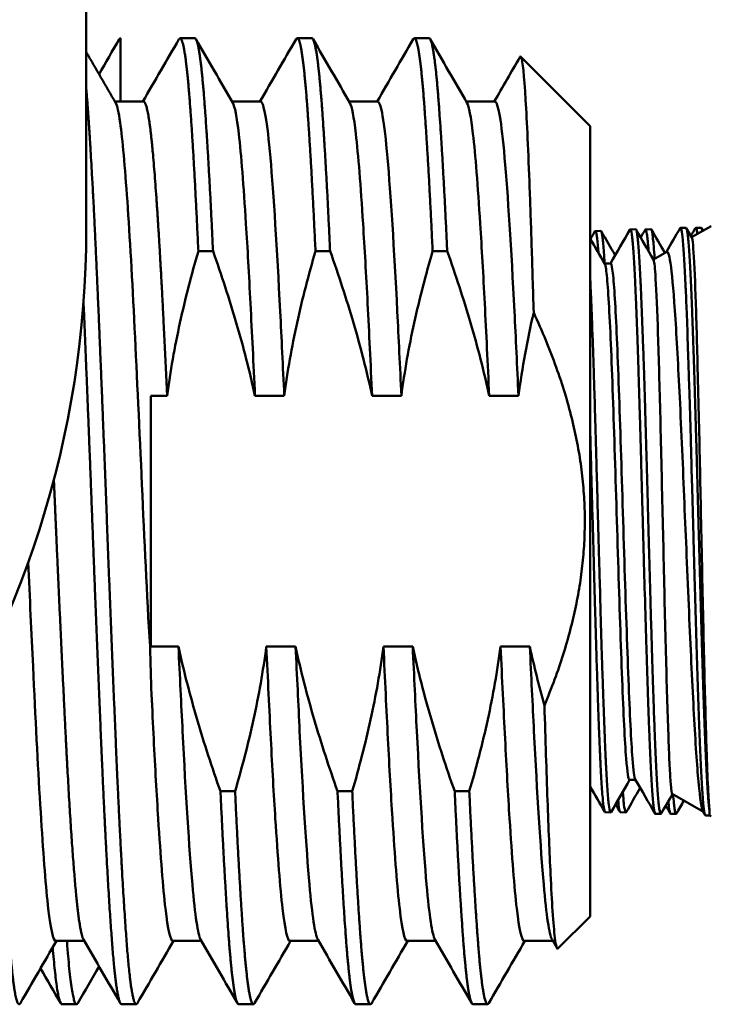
# Model space of a CAD drawing. Header units: inches. Extents: x 1 to 203, y 4 to 128.
# Tile 9 of 112: x 64.4 to 65.383, y 21.466 to 22.867. Entities that reach past the tile are written whole.
import ezdxf

# ---------------------------------------------------------------- set-up
doc = ezdxf.new("R2010")
doc.units = ezdxf.units.IN
doc.header["$LTSCALE"] = 6
doc.header["$MEASUREMENT"] = 0
doc.layers.add('Visible (ANSI)', color=7, linetype='Continuous', lineweight=50)

msp = doc.modelspace()

# ---------------------------------------------------------------- linework, layer by layer
at = {"layer": 'Visible (ANSI)'}
for p, q in [((64.4946, 24.1877), (64.4946, 22.5689)), ((64.5431, 22.8408), (64.5431, 22.7506)), ((64.6489, 22.8408), (64.6281, 22.8408)), ((64.8156, 22.8408), (64.7948, 22.8408)), ((64.9823, 22.8408), (64.9614, 22.8408)), ((65.2114, 22.7158), (65.1128, 22.8144)), ((64.576, 22.7506), (64.5353, 22.7506)), ((64.7427, 22.7506), (64.702, 22.7506)), ((64.9093, 22.7506), (64.8687, 22.7506)), ((65.076, 22.7506), (65.0353, 22.7506)), ((65.2114, 22.7158), (65.2114, 21.5908)), ((65.2189, 22.5664), (65.2267, 22.5667)), ((65.2687, 22.5686), (65.2764, 22.5689)), ((65.2904, 22.5686), (65.2981, 22.5689)), ((65.3401, 22.5709), (65.3478, 22.5711)), ((65.3484, 22.5706), (65.3562, 22.557)), ((65.356, 22.5574), (65.3836, 22.5733)), ((65.3618, 22.5709), (65.3695, 22.5711)), ((65.3701, 22.5706), (65.3723, 22.5668)), ((65.3512, 22.553), (65.3512, 22.5531)), ((64.6749, 22.5377), (64.654, 22.5377)), ((64.8415, 22.5377), (64.8207, 22.5377)), ((65.0082, 22.5377), (64.9874, 22.5377)), ((65.3015, 22.526), (65.3205, 22.5369)), ((65.3444, 22.5413), (65.3444, 22.5413)), ((65.2321, 22.5202), (65.2407, 22.5202)), ((64.5864, 22.3318), (64.5864, 21.9749)), ((64.6096, 22.3318), (64.5864, 22.3318)), ((64.7763, 22.3318), (64.7346, 22.3318)), ((64.9429, 22.3318), (64.9013, 22.3318)), ((65.1096, 22.3318), (65.0679, 22.3318)), ((64.5864, 21.9749), (64.6257, 21.9749)), ((64.5864, 21.9748), (64.5864, 21.9749)), ((64.7507, 21.9749), (64.7924, 21.9749)), ((64.9174, 21.9749), (64.9591, 21.9749)), ((65.0841, 21.9749), (65.1257, 21.9749)), ((65.2675, 21.7853), (65.2761, 21.7853)), ((64.6855, 21.7689), (64.7063, 21.7689)), ((64.8521, 21.7689), (64.873, 21.7689)), ((65.0188, 21.7689), (65.0396, 21.7689)), ((65.3285, 21.7651), (65.3727, 21.7396)), ((65.233, 21.7391), (65.2407, 21.7389)), ((65.2546, 21.7391), (65.2624, 21.7389)), ((65.3044, 21.7369), (65.3121, 21.7367)), ((65.3261, 21.7369), (65.3338, 21.7367)), ((65.3753, 21.7352), (65.3723, 21.7403)), ((65.3807, 21.7475), (65.3807, 21.7475)), ((65.3815, 21.7345), (65.3815, 21.741)), ((65.3758, 21.7347), (65.3815, 21.7345)), ((65.3815, 21.7345), (65.3836, 21.7333)), ((65.2114, 21.5908), (65.1657, 21.5451)), ((64.4917, 21.556), (64.451, 21.556)), ((64.6584, 21.556), (64.6177, 21.556)), ((64.825, 21.556), (64.7843, 21.556)), ((64.9917, 21.556), (64.951, 21.556)), ((65.1584, 21.556), (65.1177, 21.556)), ((65.1644, 21.5455), (65.1573, 21.5578)), ((64.4806, 21.4658), (64.4598, 21.4658)), ((64.5656, 21.4658), (64.5448, 21.4658)), ((64.7323, 21.4658), (64.7114, 21.4658)), ((64.8989, 21.4658), (64.8781, 21.4658)), ((65.0656, 21.4658), (65.0448, 21.4658))]:
    msp.add_line(p, q, dxfattribs=at)
msp.add_arc((63.0946, 22.5689), 1.4, 324.4464, 0, dxfattribs=at)
for points in [[(64.5127, 22.7897), (64.5223, 22.8063), (64.5318, 22.8228), (64.5414, 22.8393)], [(64.575, 22.7506), (64.5921, 22.7802), (64.6093, 22.8098), (64.6264, 22.8393)], [(64.6507, 22.8393), (64.6681, 22.8092), (64.6856, 22.779), (64.703, 22.7489)], [(64.7417, 22.7506), (64.7588, 22.7802), (64.7759, 22.8098), (64.793, 22.8393)], [(64.8173, 22.8393), (64.8348, 22.8092), (64.8522, 22.779), (64.8697, 22.7489)], [(64.9084, 22.7506), (64.9255, 22.7802), (64.9426, 22.8098), (64.9597, 22.8393)], [(64.984, 22.8393), (65.0014, 22.8092), (65.0189, 22.779), (65.0363, 22.7489)], [(64.4946, 22.821), (64.5085, 22.7969), (64.5224, 22.7729), (64.5363, 22.7489)], [(65.075, 22.7506), (65.0873, 22.7717), (65.0995, 22.7929), (65.1117, 22.814)], [(65.212, 22.555), (65.2141, 22.5586), (65.2163, 22.5623), (65.2184, 22.566)], [(65.2273, 22.566), (65.2339, 22.5546), (65.2405, 22.5432), (65.2471, 22.5318)], [(65.2404, 22.5202), (65.2497, 22.5362), (65.2589, 22.5522), (65.2682, 22.5682)], [(65.277, 22.5683), (65.2853, 22.5541), (65.2935, 22.5398), (65.3017, 22.5256)], [(65.2835, 22.5572), (65.2856, 22.5608), (65.2877, 22.5645), (65.2898, 22.5682)], [(65.2987, 22.5683), (65.3051, 22.5573), (65.3114, 22.5463), (65.3178, 22.5353)], [(65.32, 22.5367), (65.3265, 22.5479), (65.333, 22.5592), (65.3396, 22.5704)], [(65.3549, 22.5594), (65.357, 22.5631), (65.3591, 22.5667), (65.3612, 22.5704)], [(65.2114, 22.556), (65.2184, 22.5439), (65.2254, 22.5318), (65.2324, 22.5197)], [(65.3449, 22.5333), (65.3449, 22.5333), (65.345, 22.5333), (65.345, 22.5333)], [(65.2678, 21.7853), (65.259, 21.77), (65.2501, 21.7547), (65.2413, 21.7394)], [(65.3039, 21.7374), (65.2945, 21.7535), (65.2852, 21.7697), (65.2758, 21.7858)], [(65.2323, 21.7397), (65.2254, 21.7518), (65.2184, 21.7638), (65.2114, 21.7759)], [(65.2828, 21.7737), (65.2762, 21.7623), (65.2696, 21.7508), (65.263, 21.7394)], [(65.3288, 21.765), (65.3234, 21.7557), (65.318, 21.7464), (65.3126, 21.7371)], [(65.254, 21.7397), (65.2519, 21.7433), (65.2499, 21.747), (65.2478, 21.7506)], [(65.345, 21.7556), (65.3415, 21.7494), (65.3379, 21.7433), (65.3343, 21.7371)], [(65.3256, 21.7374), (65.3234, 21.741), (65.3213, 21.7447), (65.3192, 21.7484)], [(64.452, 21.556), (64.4349, 21.5265), (64.4178, 21.4969), (64.4007, 21.4673)], [(64.543, 21.4673), (64.5256, 21.4975), (64.5081, 21.5276), (64.4907, 21.5578)], [(64.6187, 21.556), (64.6015, 21.5265), (64.5844, 21.4969), (64.5673, 21.4673)], [(64.7097, 21.4673), (64.6923, 21.4975), (64.6748, 21.5276), (64.6573, 21.5578)], [(64.7853, 21.556), (64.7682, 21.5265), (64.7511, 21.4969), (64.734, 21.4673)], [(64.8764, 21.4673), (64.8589, 21.4975), (64.8415, 21.5276), (64.824, 21.5578)], [(64.952, 21.556), (64.9349, 21.5265), (64.9178, 21.4969), (64.9007, 21.4673)], [(65.043, 21.4673), (65.0256, 21.4975), (65.0081, 21.5276), (64.9907, 21.5578)], [(65.1187, 21.556), (65.1015, 21.5265), (65.0844, 21.4969), (65.0673, 21.4673)], [(64.4581, 21.4673), (64.4485, 21.4839), (64.4389, 21.5004), (64.4294, 21.5169)], [(64.5127, 21.5198), (64.5026, 21.5023), (64.4925, 21.4848), (64.4823, 21.4673)]]:
    msp.add_open_spline(points, degree=3, dxfattribs=at)
for points, weights in [([(64.5414, 22.8393), (64.5423, 22.8408), (64.5431, 22.8408)], [0.992423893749, 0.995658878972, 1]), ([(65.1465, 21.8912), (65.262, 22.1674), (65.1312, 22.4504)], [1.50162179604, 1.6618150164, 1.48260271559]), ([(64.4468, 21.547), (64.4533, 21.4658), (64.4598, 21.4658)], [0.995959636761, 0.968082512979, 1])]:
    msp.add_rational_spline(points, weights, degree=2, dxfattribs=at)
for points, weights, knots in [([(64.6264, 22.8393), (64.6272, 22.8408), (64.6281, 22.8408), (64.635, 22.8408), (64.642, 22.7487), (64.648, 22.6693), (64.654, 22.5377)], [0.992423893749, 0.995658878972, 1, 0.965925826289, 1, 0.970495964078, 0.992085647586], [0.736283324, 0.736283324, 0.736283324, 0.736842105, 0.736842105, 0.74122807, 0.74122807, 0.745025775, 0.745025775, 0.745025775]), ([(64.6489, 22.8408), (64.6559, 22.8408), (64.6628, 22.7487), (64.6688, 22.6693), (64.6749, 22.5377)], [1, 0.965925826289, 1, 0.970495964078, 0.992085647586], [0.789473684, 0.789473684, 0.789473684, 0.793859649, 0.793859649, 0.797657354, 0.797657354, 0.797657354]), ([(64.793, 22.8393), (64.7939, 22.8408), (64.7948, 22.8408), (64.8017, 22.8408), (64.8086, 22.7487), (64.8146, 22.6693), (64.8207, 22.5377)], [0.992423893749, 0.995658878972, 1, 0.965925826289, 1, 0.970495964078, 0.992085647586], [0.788914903, 0.788914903, 0.788914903, 0.789473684, 0.789473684, 0.793859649, 0.793859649, 0.797657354, 0.797657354, 0.797657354]), ([(64.8156, 22.8408), (64.8225, 22.8408), (64.8295, 22.7487), (64.8355, 22.6693), (64.8415, 22.5377)], [1, 0.965925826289, 1, 0.970495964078, 0.992085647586], [0.842105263, 0.842105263, 0.842105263, 0.846491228, 0.846491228, 0.850288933, 0.850288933, 0.850288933]), ([(64.9597, 22.8393), (64.9606, 22.8408), (64.9614, 22.8408), (64.9684, 22.8408), (64.9753, 22.7487), (64.9813, 22.6693), (64.9874, 22.5377)], [0.992423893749, 0.995658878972, 1, 0.965925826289, 1, 0.970495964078, 0.992085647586], [0.841546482, 0.841546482, 0.841546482, 0.842105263, 0.842105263, 0.846491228, 0.846491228, 0.850288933, 0.850288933, 0.850288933]), ([(64.9823, 22.8408), (64.9892, 22.8408), (64.9961, 22.7487), (65.0021, 22.6693), (65.0082, 22.5377)], [1, 0.965925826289, 1, 0.970495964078, 0.992085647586], [0.894736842, 0.894736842, 0.894736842, 0.899122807, 0.899122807, 0.902920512, 0.902920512, 0.902920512]), ([(64.4946, 22.7678), (64.4954, 22.7588), (64.4961, 22.7487), (64.5031, 22.6566), (64.51, 22.4971), (64.517, 22.3375), (64.5239, 22.1533), (64.5309, 21.9691), (64.5378, 21.8096), (64.5448, 21.65), (64.5517, 21.5579), (64.5586, 21.4658), (64.5656, 21.4658), (64.5665, 21.4658), (64.5673, 21.4673)], [0.993175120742, 0.996153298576, 1, 0.965925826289, 1, 0.965925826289, 1, 0.965925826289, 1, 0.965925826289, 1, 0.965925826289, 1, 0.995658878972, 0.992423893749], [0.74073293, 0.74073293, 0.74073293, 0.74122807, 0.74122807, 0.74561404, 0.74561404, 0.75, 0.75, 0.75438596, 0.75438596, 0.75877193, 0.75877193, 0.76315789, 0.76315789, 0.76371668, 0.76371668, 0.76371668]), ([(64.576, 22.7506), (64.583, 22.7506), (64.5899, 22.6706), (64.5968, 22.5906), (64.6038, 22.452), (64.6067, 22.3948), (64.6096, 22.3318)], [1, 0.965925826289, 1, 0.965925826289, 1, 0.985658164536, 0.983389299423], [0.73684211, 0.73684211, 0.73684211, 0.74122807, 0.74122807, 0.74561404, 0.74561404, 0.74746009, 0.74746009, 0.74746009]), ([(64.4907, 22.4636), (64.4969, 22.3173), (64.5031, 22.1533), (64.51, 21.9691), (64.517, 21.8096), (64.5239, 21.65), (64.5309, 21.5579), (64.5378, 21.4658), (64.5448, 21.4658)], [0.993507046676, 0.969559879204, 1, 0.965925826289, 1, 0.965925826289, 1, 0.965925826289, 1], [0.69345022, 0.69345022, 0.69345022, 0.69736842, 0.69736842, 0.70175439, 0.70175439, 0.70614035, 0.70614035, 0.71052632, 0.71052632, 0.71052632]), ([(64.4484, 22.2122), (64.4497, 22.1829), (64.451, 22.1533), (64.458, 21.9933), (64.4649, 21.8547), (64.4718, 21.7161), (64.4788, 21.6361), (64.4847, 21.5681), (64.4907, 21.5578)], [0.989521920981, 0.993533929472, 1, 0.965925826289, 1, 0.965925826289, 1, 0.970927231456, 0.991465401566], [0.69653612, 0.69653612, 0.69653612, 0.69736842, 0.69736842, 0.70175439, 0.70175439, 0.70614035, 0.70614035, 0.70988254, 0.70988254, 0.70988254]), ([(64.3641, 21.9786), (64.3677, 21.8894), (64.3711, 21.8096), (64.3781, 21.65), (64.385, 21.5579), (64.392, 21.4658), (64.3989, 21.4658), (64.3998, 21.4658), (64.4007, 21.4673)], [0.982968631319, 0.982650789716, 1, 0.965925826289, 1, 0.965925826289, 1, 0.995658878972, 0.992423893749], [0.69952123, 0.69952123, 0.69952123, 0.70175439, 0.70175439, 0.70614035, 0.70614035, 0.71052632, 0.71052632, 0.7110851, 0.7110851, 0.7110851]), ([(64.6855, 21.7689), (64.6916, 21.6373), (64.6975, 21.5579), (64.7045, 21.4658), (64.7114, 21.4658)], [0.992085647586, 0.970495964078, 1, 0.965925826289, 1], [0.754974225, 0.754974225, 0.754974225, 0.75877193, 0.75877193, 0.763157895, 0.763157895, 0.763157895]), ([(64.7063, 21.7689), (64.7124, 21.6373), (64.7184, 21.5579), (64.7253, 21.4658), (64.7323, 21.4658), (64.7331, 21.4658), (64.734, 21.4673)], [0.992085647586, 0.970495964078, 1, 0.965925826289, 1, 0.995658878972, 0.992423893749], [0.807605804, 0.807605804, 0.807605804, 0.811403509, 0.811403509, 0.815789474, 0.815789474, 0.816348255, 0.816348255, 0.816348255]), ([(64.8521, 21.7689), (64.8582, 21.6373), (64.8642, 21.5579), (64.8711, 21.4658), (64.8781, 21.4658)], [0.992085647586, 0.970495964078, 1, 0.965925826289, 1], [0.807605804, 0.807605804, 0.807605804, 0.811403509, 0.811403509, 0.815789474, 0.815789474, 0.815789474]), ([(64.873, 21.7689), (64.8791, 21.6373), (64.885, 21.5579), (64.892, 21.4658), (64.8989, 21.4658), (64.8998, 21.4658), (64.9007, 21.4673)], [0.992085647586, 0.970495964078, 1, 0.965925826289, 1, 0.995658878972, 0.992423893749], [0.860237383, 0.860237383, 0.860237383, 0.864035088, 0.864035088, 0.868421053, 0.868421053, 0.868979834, 0.868979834, 0.868979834]), ([(65.0188, 21.7689), (65.0249, 21.6373), (65.0309, 21.5579), (65.0378, 21.4658), (65.0448, 21.4658)], [0.992085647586, 0.970495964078, 1, 0.965925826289, 1], [0.860237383, 0.860237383, 0.860237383, 0.864035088, 0.864035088, 0.868421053, 0.868421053, 0.868421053]), ([(65.0396, 21.7689), (65.0457, 21.6373), (65.0517, 21.5579), (65.0586, 21.4658), (65.0656, 21.4658), (65.0665, 21.4658), (65.0673, 21.4673)], [0.992085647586, 0.970495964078, 1, 0.965925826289, 1, 0.995658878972, 0.992423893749], [0.912868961, 0.912868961, 0.912868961, 0.916666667, 0.916666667, 0.921052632, 0.921052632, 0.921611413, 0.921611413, 0.921611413]), ([(64.4669, 21.556), (64.4738, 21.4658), (64.4806, 21.4658), (64.4815, 21.4658), (64.4823, 21.4673)], [0.999278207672, 0.96629062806, 1, 0.995658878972, 0.992423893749], [0.745660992, 0.745660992, 0.745660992, 0.75, 0.75, 0.750558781, 0.750558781, 0.750558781])]:
    msp.add_rational_spline(points, weights, degree=2, knots=knots, dxfattribs=at)
for points, knots in [([(65.1312, 22.4504), (65.1302, 22.4834), (65.1293, 22.5151), (65.1274, 22.5743), (65.1264, 22.6018), (65.1235, 22.6793), (65.1217, 22.7217), (65.1176, 22.7883), (65.1155, 22.8088), (65.1128, 22.8148), (65.1123, 22.8149), (65.1117, 22.8141), (65.1117, 22.814), (65.1117, 22.814)], [-3.500098, -3.500098, -3.500098, -3.500098, -3.222159, -3.222159, -2.948082, -2.948082, -2.386895, -2.386895, -1.753931, -1.753931, -1.591725, -1.591725, -1.585713, -1.585713, -1.585713, -1.585713]), ([(64.5364, 22.7489), (64.5385, 22.7452), (64.5406, 22.7358), (64.5462, 22.6967), (64.5495, 22.6585), (64.5565, 22.5582), (64.5599, 22.497), (64.5667, 22.3587), (64.5703, 22.2829), (64.5772, 22.1274), (64.5806, 22.0491), (64.5853, 21.9748)], [88.712377, 88.712377, 88.712377, 88.712377, 89.079523, 89.079523, 89.669131, 89.669131, 90.260401, 90.260401, 90.856643, 90.856643, 91.450939, 91.450939, 91.450939, 91.450939]), ([(64.703, 22.7489), (64.7058, 22.744), (64.7087, 22.7291), (64.715, 22.6748), (64.7183, 22.6313), (64.724, 22.5424), (64.7261, 22.5043), (64.7303, 22.4218), (64.7325, 22.3778), (64.7346, 22.3318)], [2.045705, 2.045705, 2.045705, 2.045705, 2.531268, 2.531268, 3.123626, 3.123626, 3.492079, 3.492079, 3.859476, 3.859476, 3.859476, 3.859476]), ([(64.7427, 22.7506), (64.7471, 22.7506), (64.7521, 22.7221), (64.7566, 22.6706), (64.761, 22.6191), (64.766, 22.5412), (64.7705, 22.452), (64.7723, 22.4144), (64.7743, 22.3738), (64.7763, 22.3318)], [-0.20363318, -0.20363318, -0.20363318, -0.20363318, -0.19878477, -0.19878477, -0.19878477, -0.19393636, -0.19393636, -0.19393636, -0.19189567, -0.19189567, -0.19189567, -0.19189567]), ([(64.8697, 22.7489), (64.8725, 22.744), (64.8753, 22.7291), (64.8816, 22.6748), (64.885, 22.6313), (64.8906, 22.5424), (64.8928, 22.5043), (64.897, 22.4218), (64.8991, 22.3778), (64.9013, 22.3318)], [2.04562, 2.04562, 2.04562, 2.04562, 2.531027, 2.531027, 3.123147, 3.123147, 3.491452, 3.491452, 3.858702, 3.858702, 3.858702, 3.858702]), ([(64.9093, 22.7506), (64.9138, 22.7506), (64.9188, 22.7221), (64.9232, 22.6706), (64.9277, 22.6191), (64.9326, 22.5412), (64.9371, 22.452), (64.939, 22.4144), (64.941, 22.3738), (64.9429, 22.3318)], [-0.14545227, -0.14545227, -0.14545227, -0.14545227, -0.14060386, -0.14060386, -0.14060386, -0.13575546, -0.13575546, -0.13575546, -0.13371476, -0.13371476, -0.13371476, -0.13371476]), ([(65.0363, 22.7489), (65.0391, 22.744), (65.042, 22.7291), (65.0483, 22.6748), (65.0516, 22.6313), (65.0573, 22.5424), (65.0595, 22.5043), (65.0637, 22.4218), (65.0658, 22.3778), (65.0679, 22.3318)], [2.04562, 2.04562, 2.04562, 2.04562, 2.531027, 2.531027, 3.123147, 3.123147, 3.491452, 3.491452, 3.858703, 3.858703, 3.858703, 3.858703]), ([(65.076, 22.7506), (65.0805, 22.7506), (65.0854, 22.7221), (65.0899, 22.6706), (65.0944, 22.6191), (65.0993, 22.5412), (65.1038, 22.452), (65.1057, 22.4144), (65.1076, 22.3738), (65.1096, 22.3318)], [-0.08727136, -0.08727136, -0.08727136, -0.08727136, -0.08242295, -0.08242295, -0.08242295, -0.07757455, -0.07757455, -0.07757455, -0.07553385, -0.07553385, -0.07553385, -0.07553385]), ([(65.2184, 22.5659), (65.2187, 22.5665), (65.219, 22.5665), (65.2193, 22.5662), (65.2196, 22.5659), (65.2199, 22.5651), (65.2202, 22.5638), (65.2206, 22.5624), (65.2209, 22.5606), (65.2212, 22.5583), (65.2219, 22.5536), (65.2225, 22.5471), (65.2231, 22.5387), (65.2232, 22.5376), (65.2233, 22.5365), (65.2234, 22.5353)], [0.62323195, 0.62323195, 0.62323195, 0.62323195, 0.625, 0.625, 0.625, 0.62695313, 0.62695313, 0.62695313, 0.62890625, 0.62890625, 0.62890625, 0.6328125, 0.6328125, 0.6328125, 0.63332488, 0.63332488, 0.63332488, 0.63332488]), ([(65.2321, 22.5202), (65.232, 22.5218), (65.2319, 22.5234), (65.2318, 22.525), (65.2315, 22.5301), (65.2312, 22.5348), (65.2309, 22.539), (65.2302, 22.5475), (65.2296, 22.554), (65.229, 22.5585), (65.2286, 22.5608), (65.2283, 22.5627), (65.228, 22.564), (65.2276, 22.5653), (65.2273, 22.5662), (65.227, 22.5665), (65.2269, 22.5666), (65.2268, 22.5667), (65.2267, 22.5667)], [0.34901919, 0.34901919, 0.34901919, 0.34901919, 0.34960937, 0.34960937, 0.34960937, 0.3515625, 0.3515625, 0.3515625, 0.35546875, 0.35546875, 0.35546875, 0.35742187, 0.35742187, 0.35742187, 0.359375, 0.359375, 0.359375, 0.36004681, 0.36004681, 0.36004681, 0.36004681]), ([(65.2682, 22.5682), (65.2684, 22.5685), (65.2686, 22.5687), (65.2688, 22.5686), (65.2694, 22.5684), (65.27, 22.5662), (65.2707, 22.5621), (65.271, 22.5601), (65.2713, 22.5575), (65.2716, 22.5545), (65.272, 22.5515), (65.2723, 22.5479), (65.2726, 22.544), (65.2733, 22.536), (65.2739, 22.5262), (65.2745, 22.5148), (65.2749, 22.5091), (65.2752, 22.5029), (65.2755, 22.4963), (65.2758, 22.4897), (65.2761, 22.4826), (65.2764, 22.4752), (65.2771, 22.4604), (65.2777, 22.4442), (65.2784, 22.4266), (65.2787, 22.4179), (65.279, 22.4088), (65.2793, 22.3994), (65.2797, 22.3899), (65.28, 22.3801), (65.2803, 22.3701), (65.2809, 22.3501), (65.2815, 22.3293), (65.2822, 22.3077), (65.2825, 22.2969), (65.2828, 22.2859), (65.2831, 22.2747), (65.2835, 22.2635), (65.2838, 22.252), (65.2841, 22.2405), (65.2848, 22.2176), (65.2854, 22.1945), (65.286, 22.1712), (65.2864, 22.1596), (65.2867, 22.148), (65.287, 22.1362), (65.2873, 22.1245), (65.2876, 22.1127), (65.2879, 22.1011), (65.2886, 22.0778), (65.2892, 22.055), (65.2899, 22.0328), (65.2902, 22.0216), (65.2905, 22.0106), (65.2908, 21.9997), (65.2912, 21.9888), (65.2915, 21.978), (65.2918, 21.9675), (65.2924, 21.9465), (65.293, 21.9266), (65.2937, 21.9078), (65.294, 21.8984), (65.2943, 21.8893), (65.2946, 21.8804), (65.295, 21.8716), (65.2953, 21.863), (65.2956, 21.8548), (65.2963, 21.8384), (65.2969, 21.8237), (65.2975, 21.8105), (65.2979, 21.8039), (65.2982, 21.7976), (65.2985, 21.7918), (65.2988, 21.786), (65.2991, 21.7806), (65.2994, 21.7756), (65.3001, 21.7658), (65.3007, 21.7578), (65.3014, 21.7516), (65.3017, 21.7486), (65.302, 21.746), (65.3023, 21.7438), (65.3027, 21.7417), (65.303, 21.7401), (65.3033, 21.7389), (65.3037, 21.7376), (65.304, 21.7369), (65.3044, 21.7369)], [0.76823515, 0.76823515, 0.76823515, 0.76823515, 0.76953125, 0.76953125, 0.76953125, 0.7734375, 0.7734375, 0.7734375, 0.77539063, 0.77539063, 0.77539063, 0.77734375, 0.77734375, 0.77734375, 0.78125, 0.78125, 0.78125, 0.78320313, 0.78320313, 0.78320313, 0.78515625, 0.78515625, 0.78515625, 0.7890625, 0.7890625, 0.7890625, 0.79101563, 0.79101563, 0.79101563, 0.79296875, 0.79296875, 0.79296875, 0.796875, 0.796875, 0.796875, 0.79882813, 0.79882813, 0.79882813, 0.80078125, 0.80078125, 0.80078125, 0.8046875, 0.8046875, 0.8046875, 0.80664063, 0.80664063, 0.80664063, 0.80859375, 0.80859375, 0.80859375, 0.8125, 0.8125, 0.8125, 0.81445313, 0.81445313, 0.81445313, 0.81640625, 0.81640625, 0.81640625, 0.8203125, 0.8203125, 0.8203125, 0.82226563, 0.82226563, 0.82226563, 0.82421875, 0.82421875, 0.82421875, 0.828125, 0.828125, 0.828125, 0.83007813, 0.83007813, 0.83007813, 0.83203125, 0.83203125, 0.83203125, 0.8359375, 0.8359375, 0.8359375, 0.83789063, 0.83789063, 0.83789063, 0.83984375, 0.83984375, 0.83984375, 0.8420985, 0.8420985, 0.8420985, 0.8420985]), ([(65.3126, 21.7371), (65.3121, 21.7361), (65.3115, 21.7367), (65.311, 21.7389), (65.3107, 21.7401), (65.3103, 21.7418), (65.31, 21.744), (65.3097, 21.7462), (65.3094, 21.7489), (65.309, 21.7521), (65.3084, 21.7584), (65.3077, 21.7665), (65.3071, 21.7764), (65.3068, 21.7814), (65.3065, 21.7868), (65.3062, 21.7927), (65.3059, 21.7986), (65.3055, 21.8049), (65.3052, 21.8116), (65.3046, 21.825), (65.3039, 21.8399), (65.3033, 21.8563), (65.303, 21.8644), (65.3026, 21.8729), (65.3023, 21.8818), (65.302, 21.8907), (65.3017, 21.9), (65.3014, 21.9095), (65.3007, 21.9286), (65.3001, 21.9485), (65.2995, 21.9694), (65.2992, 21.9799), (65.2989, 21.9905), (65.2985, 22.0015), (65.2982, 22.0124), (65.2979, 22.0236), (65.2975, 22.0348), (65.2969, 22.0573), (65.2962, 22.0801), (65.2956, 22.1032), (65.2953, 22.1148), (65.295, 22.1264), (65.2947, 22.1381), (65.2944, 22.1498), (65.2941, 22.1616), (65.2937, 22.1734), (65.2931, 22.1968), (65.2925, 22.2199), (65.2918, 22.2426), (65.2915, 22.254), (65.2912, 22.2652), (65.2908, 22.2764), (65.2905, 22.2876), (65.2902, 22.2988), (65.2899, 22.3096), (65.2892, 22.3314), (65.2886, 22.3521), (65.288, 22.3719), (65.2877, 22.3818), (65.2874, 22.3915), (65.287, 22.4009), (65.2867, 22.4103), (65.2864, 22.4195), (65.286, 22.4283), (65.2854, 22.4459), (65.2848, 22.4619), (65.2841, 22.4766), (65.2838, 22.4839), (65.2835, 22.4908), (65.2832, 22.4974), (65.2829, 22.504), (65.2826, 22.5102), (65.2822, 22.5159), (65.2816, 22.5274), (65.281, 22.537), (65.2803, 22.5448), (65.28, 22.5487), (65.2797, 22.5521), (65.2793, 22.5551), (65.279, 22.5581), (65.2787, 22.5607), (65.2784, 22.5627), (65.2777, 22.5667), (65.2771, 22.5688), (65.2765, 22.5689), (65.2765, 22.5689), (65.2764, 22.5689), (65.2764, 22.5689)], [0.14102514, 0.14102514, 0.14102514, 0.14102514, 0.14453125, 0.14453125, 0.14453125, 0.14648437, 0.14648437, 0.14648437, 0.1484375, 0.1484375, 0.1484375, 0.15234375, 0.15234375, 0.15234375, 0.15429687, 0.15429687, 0.15429687, 0.15625, 0.15625, 0.15625, 0.16015625, 0.16015625, 0.16015625, 0.16210937, 0.16210937, 0.16210937, 0.1640625, 0.1640625, 0.1640625, 0.16796875, 0.16796875, 0.16796875, 0.16992187, 0.16992187, 0.16992187, 0.171875, 0.171875, 0.171875, 0.17578125, 0.17578125, 0.17578125, 0.17773437, 0.17773437, 0.17773437, 0.1796875, 0.1796875, 0.1796875, 0.18359375, 0.18359375, 0.18359375, 0.18554687, 0.18554687, 0.18554687, 0.1875, 0.1875, 0.1875, 0.19140625, 0.19140625, 0.19140625, 0.19335937, 0.19335937, 0.19335937, 0.1953125, 0.1953125, 0.1953125, 0.19921875, 0.19921875, 0.19921875, 0.20117187, 0.20117187, 0.20117187, 0.203125, 0.203125, 0.203125, 0.20703125, 0.20703125, 0.20703125, 0.20898437, 0.20898437, 0.20898437, 0.2109375, 0.2109375, 0.2109375, 0.21484375, 0.21484375, 0.21484375, 0.21497437, 0.21497437, 0.21497437, 0.21497437]), ([(65.2898, 22.5682), (65.2901, 22.5685), (65.2903, 22.5687), (65.2905, 22.5686), (65.2911, 22.5684), (65.2917, 22.5662), (65.2924, 22.5621), (65.2927, 22.5601), (65.293, 22.5575), (65.2933, 22.5545), (65.2936, 22.5515), (65.294, 22.5479), (65.2943, 22.544), (65.2945, 22.5419), (65.2946, 22.5398), (65.2948, 22.5376)], [0.76823515, 0.76823515, 0.76823515, 0.76823515, 0.76953125, 0.76953125, 0.76953125, 0.7734375, 0.7734375, 0.7734375, 0.77539063, 0.77539063, 0.77539063, 0.77734375, 0.77734375, 0.77734375, 0.77833231, 0.77833231, 0.77833231, 0.77833231]), ([(65.3033, 22.527), (65.3029, 22.5337), (65.3024, 22.5396), (65.302, 22.5448), (65.3017, 22.5487), (65.3013, 22.5521), (65.301, 22.5551), (65.3007, 22.5581), (65.3004, 22.5607), (65.3001, 22.5627), (65.2994, 22.5667), (65.2988, 22.5688), (65.2982, 22.5689), (65.2982, 22.5689), (65.2981, 22.5689), (65.2981, 22.5689)], [0.20445496, 0.20445496, 0.20445496, 0.20445496, 0.20703125, 0.20703125, 0.20703125, 0.20898437, 0.20898437, 0.20898437, 0.2109375, 0.2109375, 0.2109375, 0.21484375, 0.21484375, 0.21484375, 0.21497437, 0.21497437, 0.21497437, 0.21497437]), ([(65.3396, 22.5704), (65.3396, 22.5704), (65.3396, 22.5704), (65.3396, 22.5704), (65.3399, 22.571), (65.3402, 22.571), (65.3405, 22.5706), (65.3409, 22.5701), (65.3412, 22.5692), (65.3415, 22.5677), (65.3422, 22.5648), (65.3428, 22.56), (65.3434, 22.5534), (65.3437, 22.55), (65.344, 22.5462), (65.3444, 22.5419), (65.3447, 22.5377), (65.345, 22.5329), (65.3453, 22.5277), (65.3459, 22.5173), (65.3466, 22.5052), (65.3472, 22.4914), (65.3476, 22.4845), (65.3479, 22.4772), (65.3482, 22.4695), (65.3485, 22.4618), (65.3488, 22.4538), (65.3492, 22.4455), (65.3498, 22.4289), (65.3504, 22.4109), (65.351, 22.3918), (65.3513, 22.3822), (65.3517, 22.3722), (65.352, 22.362), (65.3523, 22.3518), (65.3526, 22.3415), (65.353, 22.3309), (65.3536, 22.3098), (65.3542, 22.288), (65.3549, 22.2655), (65.3552, 22.2542), (65.3555, 22.2428), (65.3558, 22.2312), (65.3561, 22.2196), (65.3564, 22.2081), (65.3568, 22.1965), (65.3574, 22.1733), (65.358, 22.15), (65.3587, 22.1267), (65.359, 22.115), (65.3593, 22.1033), (65.3597, 22.0917), (65.36, 22.08), (65.3603, 22.0686), (65.3606, 22.0572), (65.3612, 22.0345), (65.3618, 22.0124), (65.3625, 21.9908), (65.3631, 21.9693), (65.3638, 21.9483), (65.3644, 21.9286), (65.3651, 21.9089), (65.3657, 21.8904), (65.3663, 21.873), (65.3669, 21.8557), (65.3676, 21.8394), (65.3682, 21.825), (65.3688, 21.8105), (65.3695, 21.7976), (65.3701, 21.7864), (65.3708, 21.7751), (65.3714, 21.7655), (65.372, 21.7578), (65.3727, 21.7502), (65.3733, 21.7444), (65.3739, 21.7405), (65.3745, 21.7367), (65.3752, 21.7347), (65.3758, 21.7347)], [0.91402534, 0.91402534, 0.91402534, 0.91402534, 0.9140625, 0.9140625, 0.9140625, 0.91601563, 0.91601563, 0.91601563, 0.91796875, 0.91796875, 0.91796875, 0.921875, 0.921875, 0.921875, 0.92382812, 0.92382812, 0.92382812, 0.92578125, 0.92578125, 0.92578125, 0.9296875, 0.9296875, 0.9296875, 0.93164062, 0.93164062, 0.93164062, 0.93359375, 0.93359375, 0.93359375, 0.9375, 0.9375, 0.9375, 0.93945312, 0.93945312, 0.93945312, 0.94140625, 0.94140625, 0.94140625, 0.9453125, 0.9453125, 0.9453125, 0.94726562, 0.94726562, 0.94726562, 0.94921875, 0.94921875, 0.94921875, 0.953125, 0.953125, 0.953125, 0.95507812, 0.95507812, 0.95507812, 0.95703125, 0.95703125, 0.95703125, 0.9609375, 0.9609375, 0.9609375, 0.96484375, 0.96484375, 0.96484375, 0.96875, 0.96875, 0.96875, 0.97265625, 0.97265625, 0.97265625, 0.9765625, 0.9765625, 0.9765625, 0.98046875, 0.98046875, 0.98046875, 0.984375, 0.984375, 0.984375, 0.98824381, 0.98824381, 0.98824381, 0.98824381]), ([(65.3815, 21.741), (65.3809, 21.7451), (65.3803, 21.7511), (65.3797, 21.759), (65.379, 21.7668), (65.3784, 21.7765), (65.3777, 21.788), (65.3771, 21.7996), (65.3764, 21.8127), (65.3758, 21.8273), (65.3752, 21.8419), (65.3746, 21.858), (65.374, 21.8757), (65.3733, 21.8933), (65.3727, 21.9121), (65.372, 21.9318), (65.3714, 21.9516), (65.3707, 21.9723), (65.3701, 21.9941), (65.3695, 22.0159), (65.3689, 22.0383), (65.3682, 22.0609), (65.3676, 22.0836), (65.367, 22.1067), (65.3663, 22.1302), (65.366, 22.142), (65.3657, 22.1538), (65.3653, 22.1654), (65.365, 22.1771), (65.3647, 22.1887), (65.3644, 22.2003), (65.3638, 22.2234), (65.3632, 22.2463), (65.3625, 22.2689), (65.3622, 22.2802), (65.3619, 22.2914), (65.3616, 22.3023), (65.3612, 22.3132), (65.3609, 22.3239), (65.3606, 22.3344), (65.36, 22.3553), (65.3593, 22.3754), (65.3587, 22.3946), (65.3584, 22.4042), (65.358, 22.4136), (65.3577, 22.4225), (65.3574, 22.4314), (65.3571, 22.44), (65.3568, 22.4483), (65.3562, 22.4647), (65.3555, 22.4798), (65.3549, 22.4935), (65.3546, 22.5003), (65.3542, 22.5067), (65.3539, 22.5127), (65.3536, 22.5187), (65.3533, 22.5242), (65.353, 22.5293), (65.3523, 22.5394), (65.3517, 22.5478), (65.3511, 22.5544), (65.3508, 22.5577), (65.3505, 22.5605), (65.3501, 22.5628), (65.3498, 22.5651), (65.3495, 22.567), (65.3492, 22.5683), (65.3488, 22.5697), (65.3485, 22.5705), (65.3482, 22.5709), (65.3481, 22.571), (65.3479, 22.5711), (65.3478, 22.5711)], [0, 0, 0, 0, 0.00390625, 0.00390625, 0.00390625, 0.0078125, 0.0078125, 0.0078125, 0.01171875, 0.01171875, 0.01171875, 0.015625, 0.015625, 0.015625, 0.01953125, 0.01953125, 0.01953125, 0.0234375, 0.0234375, 0.0234375, 0.02734375, 0.02734375, 0.02734375, 0.03125, 0.03125, 0.03125, 0.03320312, 0.03320312, 0.03320312, 0.03515625, 0.03515625, 0.03515625, 0.0390625, 0.0390625, 0.0390625, 0.04101562, 0.04101562, 0.04101562, 0.04296875, 0.04296875, 0.04296875, 0.046875, 0.046875, 0.046875, 0.04882812, 0.04882812, 0.04882812, 0.05078125, 0.05078125, 0.05078125, 0.0546875, 0.0546875, 0.0546875, 0.05664062, 0.05664062, 0.05664062, 0.05859375, 0.05859375, 0.05859375, 0.0625, 0.0625, 0.0625, 0.06445312, 0.06445312, 0.06445312, 0.06640625, 0.06640625, 0.06640625, 0.06835937, 0.06835937, 0.06835937, 0.06910115, 0.06910115, 0.06910115, 0.06910115]), ([(65.3612, 22.5704), (65.3612, 22.5704), (65.3613, 22.5704), (65.3613, 22.5704), (65.3616, 22.571), (65.3619, 22.571), (65.3622, 22.5706), (65.3625, 22.5701), (65.3629, 22.5692), (65.3632, 22.5677), (65.3635, 22.5663), (65.3638, 22.5644), (65.3641, 22.5621)], [0.914025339, 0.914025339, 0.914025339, 0.914025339, 0.9140625, 0.9140625, 0.9140625, 0.916015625, 0.916015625, 0.916015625, 0.91796875, 0.91796875, 0.91796875, 0.919875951, 0.919875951, 0.919875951, 0.919875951]), ([(65.3713, 22.5662), (65.3711, 22.567), (65.371, 22.5677), (65.3708, 22.5683), (65.3705, 22.5697), (65.3702, 22.5705), (65.3699, 22.5709), (65.3698, 22.571), (65.3696, 22.5711), (65.3695, 22.5711)], [0.06553607, 0.06553607, 0.06553607, 0.06553607, 0.06640625, 0.06640625, 0.06640625, 0.068359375, 0.068359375, 0.068359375, 0.069101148, 0.069101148, 0.069101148, 0.069101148]), ([(65.3815, 21.741), (65.3809, 21.7469), (65.3803, 21.7563), (65.3789, 21.783), (65.3781, 21.8008), (65.3764, 21.8527), (65.3754, 21.8902), (65.3732, 21.9779), (65.3721, 22.0277), (65.3704, 22.1065), (65.3698, 22.1338), (65.3682, 22.2104), (65.3672, 22.2592), (65.3656, 22.331), (65.3649, 22.3557), (65.3633, 22.4194), (65.3623, 22.4547), (65.3601, 22.513), (65.359, 22.5346), (65.3574, 22.5526), (65.3568, 22.5561), (65.3562, 22.557)], [-10.007775, -10.007775, -10.007775, -10.007775, -9.764638, -9.764638, -9.500315, -9.500315, -9.11828, -9.11828, -8.715591, -8.715591, -8.50735, -8.50735, -8.129535, -8.129535, -7.915593, -7.915593, -7.542631, -7.542631, -7.146374, -7.146374, -6.947439, -6.947439, -6.947439, -6.947439]), ([(64.654, 22.5377), (64.6443, 22.5043), (64.6354, 22.47), (64.6203, 22.4013), (64.6141, 22.3667), (64.6096, 22.3318)], [-0.5366487, -0.5366487, -0.5366487, -0.5366487, -0.26808, -0.26808, 0, 0, 0, 0]), ([(64.7346, 22.3318), (64.7271, 22.3668), (64.7181, 22.4014), (64.698, 22.4699), (64.6869, 22.5037), (64.6749, 22.5377)], [-0.5508385, -0.5508385, -0.5508385, -0.5508385, -0.2749999, -0.2749999, -0.000001, -0.000001, -0.000001, -0.000001]), ([(64.8207, 22.5377), (64.811, 22.5043), (64.802, 22.47), (64.787, 22.4013), (64.7808, 22.3667), (64.7763, 22.3318)], [-0.5366487, -0.5366487, -0.5366487, -0.5366487, -0.26808, -0.26808, 0, 0, 0, 0]), ([(64.9013, 22.3318), (64.8938, 22.3668), (64.8848, 22.4014), (64.8647, 22.4699), (64.8536, 22.5037), (64.8415, 22.5377)], [-0.5508383, -0.5508383, -0.5508383, -0.5508383, -0.2749997, -0.2749997, -0.000001, -0.000001, -0.000001, -0.000001]), ([(64.9874, 22.5377), (64.9777, 22.5043), (64.9687, 22.47), (64.9536, 22.4013), (64.9475, 22.3667), (64.9429, 22.3318)], [-0.5366487, -0.5366487, -0.5366487, -0.5366487, -0.26808, -0.26808, 0, 0, 0, 0]), ([(65.0679, 22.3318), (65.0604, 22.3668), (65.0514, 22.4014), (65.0313, 22.4699), (65.0203, 22.5037), (65.0082, 22.5377)], [-0.5508384, -0.5508384, -0.5508384, -0.5508384, -0.2749998, -0.2749998, -0.000001, -0.000001, -0.000001, -0.000001]), ([(65.3205, 22.5369), (65.3215, 22.5375), (65.3225, 22.536), (65.3246, 22.5288), (65.3256, 22.5229), (65.3286, 22.4995), (65.3307, 22.4753), (65.3341, 22.4238), (65.3351, 22.4049), (65.3373, 22.3647), (65.3384, 22.3434), (65.3419, 22.271), (65.344, 22.2193), (65.3471, 22.1449), (65.3482, 22.1197), (65.3516, 22.0388), (65.3538, 21.9878), (65.3582, 21.8973), (65.3603, 21.8564), (65.3636, 21.8079), (65.3647, 21.7941), (65.3681, 21.7568), (65.3702, 21.7439), (65.3723, 21.7403)], [-3.086032, -3.086032, -3.086032, -3.086032, -2.949605, -2.949605, -2.806091, -2.806091, -2.532015, -2.532015, -2.397064, -2.397064, -2.266558, -2.266558, -1.974852, -1.974852, -1.826783, -1.826783, -1.493902, -1.493902, -1.136661, -1.136661, -0.964204, -0.964204, -0.583195, -0.583195, -0.583195, -0.583195]), ([(65.3285, 21.7651), (65.3278, 21.7655), (65.327, 21.7704), (65.3257, 21.7864), (65.3252, 21.7951), (65.3241, 21.8167), (65.3236, 21.8295), (65.3219, 21.8752), (65.3207, 21.9138), (65.3184, 22.002), (65.3172, 22.0504), (65.3156, 22.1245), (65.315, 22.1486), (65.3133, 22.2229), (65.3122, 22.272), (65.3105, 22.3386), (65.3099, 22.3591), (65.3088, 22.3976), (65.3082, 22.4155), (65.3066, 22.4636), (65.3055, 22.4883), (65.3035, 22.517), (65.3026, 22.5241), (65.3017, 22.5256)], [-3.726466, -3.726466, -3.726466, -3.726466, -3.466651, -3.466651, -3.283653, -3.283653, -3.099302, -3.099302, -2.712372, -2.712372, -2.325943, -2.325943, -2.142327, -2.142327, -1.757999, -1.757999, -1.573838, -1.573838, -1.38771, -1.38771, -1.019981, -1.019981, -0.734056, -0.734056, -0.734056, -0.734056]), ([(65.2675, 21.7853), (65.266, 21.7853), (65.2644, 21.7957), (65.2609, 21.8403), (65.259, 21.8794), (65.2552, 21.9771), (65.2533, 22.0356), (65.2495, 22.1575), (65.2476, 22.2208), (65.2438, 22.3367), (65.2419, 22.3892), (65.238, 22.4703), (65.2361, 22.4988), (65.2336, 22.516), (65.233, 22.5186), (65.2324, 22.5197)], [0.31080713, 0.31080713, 0.31080713, 0.31080713, 0.31660746, 0.31660746, 0.32372613, 0.32372613, 0.3308448, 0.3308448, 0.33796348, 0.33796348, 0.34508215, 0.34508215, 0.35220082, 0.35220082, 0.35445672, 0.35445672, 0.35445672, 0.35445672]), ([(65.2758, 21.7858), (65.2745, 21.7882), (65.2731, 21.7983), (65.2699, 21.8403), (65.268, 21.8794), (65.2642, 21.9771), (65.2622, 22.0356), (65.2584, 22.1575), (65.2565, 22.2208), (65.2527, 22.3367), (65.2508, 22.3892), (65.247, 22.4703), (65.2451, 22.4988), (65.2423, 22.5174), (65.2415, 22.5202), (65.2407, 22.5202)], [0.31156396, 0.31156396, 0.31156396, 0.31156396, 0.31660746, 0.31660746, 0.32372613, 0.32372613, 0.3308448, 0.3308448, 0.33796348, 0.33796348, 0.34508215, 0.34508215, 0.35220082, 0.35220082, 0.35522062, 0.35522062, 0.35522062, 0.35522062]), ([(65.2413, 21.7394), (65.2412, 21.7392), (65.2411, 21.7391), (65.241, 21.739), (65.2406, 21.7387), (65.2403, 21.739), (65.24, 21.7397), (65.2393, 21.7412), (65.2387, 21.7447), (65.238, 21.7501), (65.2377, 21.7528), (65.2374, 21.7559), (65.2371, 21.7596), (65.2368, 21.7632), (65.2365, 21.7674), (65.2361, 21.772), (65.2355, 21.7812), (65.2348, 21.7921), (65.2342, 21.8047), (65.2339, 21.811), (65.2336, 21.8177), (65.2332, 21.8248), (65.2329, 21.832), (65.2326, 21.8396), (65.2323, 21.8475), (65.2316, 21.8633), (65.231, 21.8804), (65.2304, 21.8988), (65.2301, 21.908), (65.2297, 21.9175), (65.2294, 21.9273), (65.2291, 21.9372), (65.2287, 21.9474), (65.2284, 21.9577), (65.2278, 21.9784), (65.2271, 21.9998), (65.2265, 22.0218), (65.2262, 22.0329), (65.2259, 22.0441), (65.2256, 22.0555), (65.2252, 22.0669), (65.2249, 22.0785), (65.2246, 22.0901), (65.224, 22.1133), (65.2233, 22.1365), (65.2226, 22.1598), (65.2223, 22.1714), (65.222, 22.183), (65.2217, 22.1947), (65.2214, 22.2064), (65.221, 22.2181), (65.2207, 22.2296), (65.2201, 22.2526), (65.2195, 22.2751), (65.2188, 22.2969), (65.2185, 22.3078), (65.2182, 22.3186), (65.2179, 22.3292), (65.2175, 22.3398), (65.2172, 22.3503), (65.2169, 22.3604), (65.2162, 22.3807), (65.2156, 22.3998), (65.2149, 22.4177), (65.2146, 22.4266), (65.2143, 22.4353), (65.214, 22.4436), (65.2137, 22.452), (65.2134, 22.46), (65.213, 22.4676), (65.2125, 22.4802), (65.212, 22.4916), (65.2114, 22.502)], [0.28648481, 0.28648481, 0.28648481, 0.28648481, 0.28710937, 0.28710937, 0.28710937, 0.2890625, 0.2890625, 0.2890625, 0.29296875, 0.29296875, 0.29296875, 0.29492187, 0.29492187, 0.29492187, 0.296875, 0.296875, 0.296875, 0.30078125, 0.30078125, 0.30078125, 0.30273437, 0.30273437, 0.30273437, 0.3046875, 0.3046875, 0.3046875, 0.30859375, 0.30859375, 0.30859375, 0.31054687, 0.31054687, 0.31054687, 0.3125, 0.3125, 0.3125, 0.31640625, 0.31640625, 0.31640625, 0.31835937, 0.31835937, 0.31835937, 0.3203125, 0.3203125, 0.3203125, 0.32421875, 0.32421875, 0.32421875, 0.32617187, 0.32617187, 0.32617187, 0.328125, 0.328125, 0.328125, 0.33203125, 0.33203125, 0.33203125, 0.33398437, 0.33398437, 0.33398437, 0.3359375, 0.3359375, 0.3359375, 0.33984375, 0.33984375, 0.33984375, 0.34179687, 0.34179687, 0.34179687, 0.34375, 0.34375, 0.34375, 0.34697482, 0.34697482, 0.34697482, 0.34697482]), ([(65.1312, 22.4504), (65.1266, 22.4308), (65.1226, 22.4111), (65.1153, 22.3716), (65.1122, 22.3517), (65.1096, 22.3318)], [-0.3063596, -0.3063596, -0.3063596, -0.3063596, -0.1532068, -0.1532068, 0, 0, 0, 0]), ([(65.2114, 22.285), (65.212, 22.2666), (65.2125, 22.248), (65.213, 22.2291), (65.2133, 22.2176), (65.2136, 22.2061), (65.2139, 22.1944), (65.2143, 22.1828), (65.2146, 22.171), (65.2149, 22.1593), (65.2156, 22.1358), (65.2162, 22.1125), (65.2169, 22.0895), (65.2172, 22.078), (65.2175, 22.0666), (65.2178, 22.0552), (65.2181, 22.0439), (65.2185, 22.0325), (65.2188, 22.0214), (65.2194, 21.9991), (65.22, 21.9777), (65.2207, 21.9572), (65.221, 21.947), (65.2214, 21.9369), (65.2217, 21.9271), (65.222, 21.9173), (65.2223, 21.9077), (65.2227, 21.8984), (65.2233, 21.8799), (65.2239, 21.8628), (65.2245, 21.8472), (65.2249, 21.8393), (65.2252, 21.8318), (65.2255, 21.8247), (65.2258, 21.8176), (65.2262, 21.8108), (65.2265, 21.8045), (65.2271, 21.7918), (65.2278, 21.7809), (65.2284, 21.7719), (65.2287, 21.7673), (65.2291, 21.7633), (65.2294, 21.7596), (65.2297, 21.756), (65.23, 21.7528), (65.2303, 21.7501), (65.231, 21.7447), (65.2316, 21.7414), (65.2323, 21.7399), (65.2325, 21.7394), (65.2327, 21.7391), (65.233, 21.7391)], [0.6530196, 0.6530196, 0.6530196, 0.6530196, 0.65625, 0.65625, 0.65625, 0.65820313, 0.65820313, 0.65820313, 0.66015625, 0.66015625, 0.66015625, 0.6640625, 0.6640625, 0.6640625, 0.66601563, 0.66601563, 0.66601563, 0.66796875, 0.66796875, 0.66796875, 0.671875, 0.671875, 0.671875, 0.67382813, 0.67382813, 0.67382813, 0.67578125, 0.67578125, 0.67578125, 0.6796875, 0.6796875, 0.6796875, 0.68164063, 0.68164063, 0.68164063, 0.68359375, 0.68359375, 0.68359375, 0.6875, 0.6875, 0.6875, 0.68945313, 0.68945313, 0.68945313, 0.69140625, 0.69140625, 0.69140625, 0.6953125, 0.6953125, 0.6953125, 0.69672185, 0.69672185, 0.69672185, 0.69672185]), ([(64.4119, 22.0949), (64.4142, 22.0443), (64.4165, 21.9944), (64.4222, 21.8738), (64.4255, 21.8071), (64.4325, 21.6929), (64.4358, 21.6465), (64.4427, 21.58), (64.4463, 21.5607), (64.4501, 21.5563), (64.4506, 21.556), (64.451, 21.556)], [81.568532, 81.568532, 81.568532, 81.568532, 81.958035, 81.958035, 82.548477, 82.548477, 83.13858, 83.13858, 83.735143, 83.735143, 83.811537, 83.811537, 83.811537, 83.811537]), ([(64.5853, 21.9748), (64.5862, 21.9288), (64.5884, 21.8848), (64.5926, 21.8023), (64.5947, 21.7642), (64.6004, 21.6754), (64.6037, 21.6318), (64.6107, 21.5717), (64.6143, 21.556), (64.6177, 21.556)], [0.000095, 0.000095, 0.000095, 0.000095, 0.367275, 0.367275, 0.73561, 0.73561, 1.327845, 1.327845, 1.929372, 1.929372, 1.929372, 1.929372]), ([(64.6257, 21.9749), (64.6333, 21.9399), (64.6423, 21.9052), (64.6623, 21.8368), (64.6734, 21.803), (64.6855, 21.7689)], [-0.5508385, -0.5508385, -0.5508385, -0.5508385, -0.2749999, -0.2749999, -0.000001, -0.000001, -0.000001, -0.000001]), ([(64.6257, 21.9749), (64.6277, 21.9328), (64.6297, 21.8923), (64.6316, 21.8547), (64.636, 21.7654), (64.641, 21.6876), (64.6455, 21.6361), (64.6493, 21.5921), (64.6534, 21.5649), (64.6573, 21.5579)], [-0.24446115, -0.24446115, -0.24446115, -0.24446115, -0.24242046, -0.24242046, -0.24242046, -0.23757205, -0.23757205, -0.23757205, -0.23343529, -0.23343529, -0.23343529, -0.23343529]), ([(64.7063, 21.7689), (64.716, 21.8023), (64.725, 21.8367), (64.74, 21.9054), (64.7462, 21.94), (64.7507, 21.9749)], [-0.5366487, -0.5366487, -0.5366487, -0.5366487, -0.2680801, -0.2680801, -0.0000001, -0.0000001, -0.0000001, -0.0000001]), ([(64.7507, 21.9749), (64.7529, 21.9289), (64.755, 21.8849), (64.7592, 21.8024), (64.7614, 21.7643), (64.767, 21.6754), (64.7704, 21.6319), (64.7774, 21.5717), (64.7809, 21.556), (64.7843, 21.556), (64.7843, 21.556), (64.7843, 21.556)], [0, 0, 0, 0, 0.367324, 0.367324, 0.735703, 0.735703, 1.327942, 1.327942, 1.929515, 1.929515, 1.929515, 1.929515, 1.929515, 1.929515]), ([(64.7924, 21.9749), (64.7999, 21.9399), (64.8089, 21.9052), (64.829, 21.8368), (64.8401, 21.803), (64.8521, 21.7689)], [-0.5508385, -0.5508385, -0.5508385, -0.5508385, -0.2749998, -0.2749998, -0.000001, -0.000001, -0.000001, -0.000001]), ([(64.7924, 21.9749), (64.7944, 21.9328), (64.7964, 21.8923), (64.7982, 21.8547), (64.8027, 21.7654), (64.8076, 21.6876), (64.8121, 21.6361), (64.8159, 21.5921), (64.8201, 21.5649), (64.824, 21.5579)], [-0.18628024, -0.18628024, -0.18628024, -0.18628024, -0.18423955, -0.18423955, -0.18423955, -0.17939114, -0.17939114, -0.17939114, -0.17525438, -0.17525438, -0.17525438, -0.17525438]), ([(64.873, 21.7689), (64.8827, 21.8023), (64.8916, 21.8367), (64.9067, 21.9054), (64.9129, 21.94), (64.9174, 21.9749)], [-0.5366487, -0.5366487, -0.5366487, -0.5366487, -0.2680801, -0.2680801, -0.0000001, -0.0000001, -0.0000001, -0.0000001]), ([(64.9174, 21.9749), (64.9196, 21.9289), (64.9217, 21.8849), (64.9259, 21.8024), (64.9281, 21.7643), (64.9337, 21.6754), (64.9371, 21.6319), (64.944, 21.5717), (64.9476, 21.556), (64.951, 21.556)], [0, 0, 0, 0, 0.367324, 0.367324, 0.735703, 0.735703, 1.327942, 1.327942, 1.929574, 1.929574, 1.929574, 1.929574]), ([(64.9591, 21.9749), (64.9666, 21.9399), (64.9756, 21.9052), (64.9957, 21.8368), (65.0067, 21.803), (65.0188, 21.7689)], [-0.5508385, -0.5508385, -0.5508385, -0.5508385, -0.2749998, -0.2749998, -0.000001, -0.000001, -0.000001, -0.000001]), ([(64.9591, 21.9749), (64.9611, 21.9328), (64.963, 21.8923), (64.9649, 21.8547), (64.9694, 21.7654), (64.9743, 21.6876), (64.9788, 21.6361), (64.9826, 21.5921), (64.9868, 21.5649), (64.9907, 21.5579)], [-0.12809933, -0.12809933, -0.12809933, -0.12809933, -0.12605864, -0.12605864, -0.12605864, -0.12121023, -0.12121023, -0.12121023, -0.11707347, -0.11707347, -0.11707347, -0.11707347]), ([(65.0396, 21.7689), (65.0494, 21.8023), (65.0583, 21.8367), (65.0734, 21.9054), (65.0795, 21.94), (65.0841, 21.9749)], [-0.5366487, -0.5366487, -0.5366487, -0.5366487, -0.2680803, -0.2680803, -0.0000003, -0.0000003, -0.0000003, -0.0000003]), ([(65.0841, 21.9749), (65.0862, 21.9289), (65.0884, 21.8849), (65.0926, 21.8024), (65.0947, 21.7643), (65.1004, 21.6754), (65.1037, 21.6319), (65.1107, 21.5717), (65.1143, 21.556), (65.1177, 21.556)], [0, 0, 0, 0, 0.367324, 0.367324, 0.735703, 0.735703, 1.327941, 1.327941, 1.929574, 1.929574, 1.929574, 1.929574]), ([(65.1257, 21.9749), (65.1288, 21.9608), (65.132, 21.9468), (65.139, 21.9189), (65.1427, 21.905), (65.1465, 21.8912)], [-0.219037, -0.219037, -0.219037, -0.219037, -0.1095092, -0.1095092, -0.000001, -0.000001, -0.000001, -0.000001]), ([(65.1257, 21.9749), (65.1277, 21.9328), (65.1297, 21.8923), (65.1316, 21.8547), (65.136, 21.7654), (65.141, 21.6876), (65.1455, 21.6361), (65.1493, 21.5921), (65.1534, 21.5649), (65.1573, 21.5579)], [-0.06991843, -0.06991843, -0.06991843, -0.06991843, -0.06787773, -0.06787773, -0.06787773, -0.06302932, -0.06302932, -0.06302932, -0.05889256, -0.05889256, -0.05889256, -0.05889256]), ([(65.1657, 21.5451), (65.1642, 21.5437), (65.1628, 21.5489), (65.1603, 21.5695), (65.1592, 21.5823), (65.1571, 21.6135), (65.1562, 21.6311), (65.1538, 21.681), (65.1523, 21.7163), (65.1494, 21.7972), (65.148, 21.8426), (65.1465, 21.8912)], [-1.781498, -1.781498, -1.781498, -1.781498, -1.39029, -1.39029, -1.087033, -1.087033, -0.815652, -0.815652, -0.412897, -0.412897, -0.000001, -0.000001, -0.000001, -0.000001]), ([(65.263, 21.7394), (65.2629, 21.7392), (65.2627, 21.7391), (65.2626, 21.739), (65.2623, 21.7387), (65.262, 21.739), (65.2617, 21.7397), (65.261, 21.7412), (65.2604, 21.7447), (65.2597, 21.7501), (65.2594, 21.7528), (65.2591, 21.7559), (65.2588, 21.7596), (65.2586, 21.7623), (65.2583, 21.7653), (65.2581, 21.7685)], [0.286484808, 0.286484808, 0.286484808, 0.286484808, 0.287109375, 0.287109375, 0.287109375, 0.2890625, 0.2890625, 0.2890625, 0.29296875, 0.29296875, 0.29296875, 0.294921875, 0.294921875, 0.294921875, 0.296364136, 0.296364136, 0.296364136, 0.296364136]), ([(65.3343, 21.7371), (65.3338, 21.7361), (65.3332, 21.7367), (65.3327, 21.7389), (65.3323, 21.7401), (65.332, 21.7418), (65.3317, 21.744), (65.3314, 21.7462), (65.331, 21.7489), (65.3307, 21.7521), (65.3304, 21.7556), (65.33, 21.7598), (65.3296, 21.7645)], [0.141025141, 0.141025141, 0.141025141, 0.141025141, 0.14453125, 0.14453125, 0.14453125, 0.146484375, 0.146484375, 0.146484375, 0.1484375, 0.1484375, 0.1484375, 0.150639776, 0.150639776, 0.150639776, 0.150639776]), ([(65.2513, 21.7568), (65.2516, 21.7543), (65.2518, 21.7521), (65.252, 21.7501), (65.2526, 21.7447), (65.2533, 21.7414), (65.2539, 21.7399), (65.2542, 21.7394), (65.2544, 21.7391), (65.2547, 21.7391)], [0.689981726, 0.689981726, 0.689981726, 0.689981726, 0.69140625, 0.69140625, 0.69140625, 0.6953125, 0.6953125, 0.6953125, 0.69672185, 0.69672185, 0.69672185, 0.69672185]), ([(65.3228, 21.7546), (65.3229, 21.7536), (65.323, 21.7526), (65.3231, 21.7516), (65.3234, 21.7486), (65.3237, 21.746), (65.324, 21.7438), (65.3243, 21.7417), (65.3247, 21.7401), (65.325, 21.7389), (65.3253, 21.7376), (65.3257, 21.7369), (65.3261, 21.7369)], [0.835335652, 0.835335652, 0.835335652, 0.835335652, 0.8359375, 0.8359375, 0.8359375, 0.837890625, 0.837890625, 0.837890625, 0.83984375, 0.83984375, 0.83984375, 0.842098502, 0.842098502, 0.842098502, 0.842098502])]:
    msp.add_open_spline(points, degree=3, knots=knots, dxfattribs=at)

doc.saveas('drawing.dxf')
